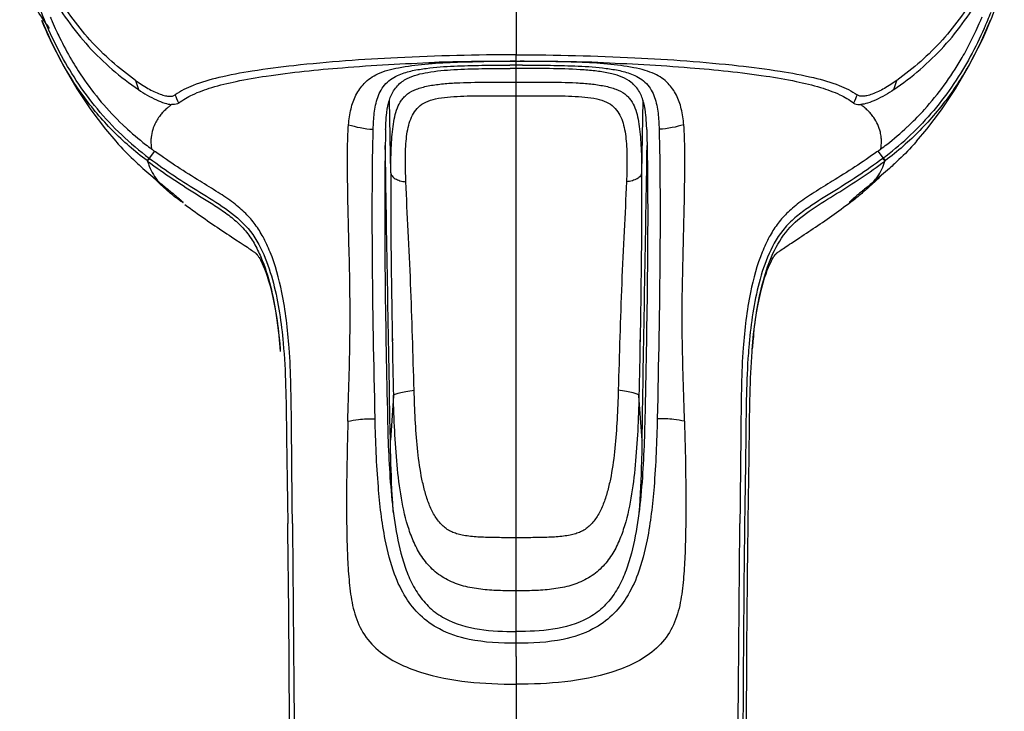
# Model space of a CAD drawing. Header units: millimetres. Extents: x 451 to 748, y 223 to 418.
# Tile 6 of 24: x 452 to 486, y 358 to 382. Entities that reach past the tile are written whole.
import ezdxf

# ---------------------------------------------------------------- set-up
doc = ezdxf.new("R2010")
doc.units = ezdxf.units.MM
doc.header["$LTSCALE"] = 32.67
doc.layers.add('20_ALL_FEATURES', color=7, linetype='CONTINUOUS')

msp = doc.modelspace()

# ---------------------------------------------------------------- linework, layer by layer
at = {"layer": '20_ALL_FEATURES', "color": 7}
for p, q in [((469.121, 382.188), (469.121, 380.601)), ((485.424, 381.803), (485.418, 381.788)), ((469.121, 362.175), (469.121, 380.601)), ((456.046, 379.717), (456.147, 379.404)), ((482.094, 379.404), (482.196, 379.717)), ((464.811, 376.546), (464.768, 379.046)), ((473.473, 379.045), (473.43, 376.546)), ((456.696, 377.288), (456.513, 377.049)), ((456.634, 377.333), (456.595, 377.362)), ((456.608, 377.352), (456.595, 377.362)), ((456.726, 377.266), (456.712, 377.276)), ((456.728, 377.268), (456.713, 377.278)), ((481.528, 377.278), (481.514, 377.268)), ((481.529, 377.276), (481.515, 377.266)), ((481.542, 377.286), (481.529, 377.276)), ((481.542, 377.286), (481.529, 377.276)), ((481.547, 377.285), (481.728, 377.049)), ((456.513, 377.049), (456.53, 377.037)), ((481.712, 377.037), (481.728, 377.049)), ((457.675, 375.529), (457.676, 375.527)), ((480.566, 375.529), (480.566, 375.527)), ((480.783, 375.673), (480.804, 375.69)), ((478.575, 374.13), (478.862, 374.319)), ((477.277, 370.983), (477.281, 371.024)), ((477.277, 370.983), (477.282, 371.024)), ((477.224, 370.408), (477.228, 370.465)), ((477.226, 370.436), (477.23, 370.49)), ((477.226, 370.436), (477.23, 370.49)), ((464.904, 368.883), (464.798, 367.351)), ((473.443, 367.351), (473.337, 368.883)), ((464.798, 367.351), (464.785, 368.104)), ((473.443, 367.351), (473.456, 368.104)), ((461.271, 364.761), (461.275, 364.486)), ((461.271, 364.761), (461.274, 364.486)), ((477.089, 364.451), (477.09, 364.484)), ((469.121, 360.848), (469.121, 362.175)), ((469.121, 360.38), (469.121, 360.848)), ((469.121, 359.915), (469.121, 360.38)), ((469.121, 359.915), (469.121, 319.218))]:
    msp.add_line(p, q, dxfattribs=at)
for points in [[(452.827, 381.779), (453.17, 381.002), (453.581, 380.193), (454.031, 379.425), (454.511, 378.708), (455.012, 378.049), (455.364, 377.63)], [(482.878, 377.63), (483.229, 378.049), (483.73, 378.708), (484.21, 379.425), (484.66, 380.193), (485.071, 381.002), (485.418, 381.788)], [(457.744, 375.456), (457.831, 375.39), (457.919, 375.326), (458.005, 375.262), (458.092, 375.2), (458.178, 375.138), (458.264, 375.077), (458.349, 375.017), (458.433, 374.957), (458.518, 374.899), (458.601, 374.841), (458.685, 374.784), (458.768, 374.727), (458.851, 374.671), (458.933, 374.615), (459.015, 374.56), (459.097, 374.506), (459.178, 374.452), (459.259, 374.398), (459.339, 374.346), (459.495, 374.243)], [(478.862, 374.319), (478.939, 374.37), (479.015, 374.42), (479.092, 374.471), (479.17, 374.523), (479.248, 374.575), (479.326, 374.627), (479.404, 374.68), (479.482, 374.733), (479.561, 374.787), (479.64, 374.841), (479.719, 374.896), (479.799, 374.951), (479.879, 375.007), (479.959, 375.064), (480.04, 375.121), (480.121, 375.179), (480.202, 375.238), (480.284, 375.298), (480.367, 375.359), (480.449, 375.42), (480.532, 375.482), (480.616, 375.545), (480.699, 375.609), (480.783, 375.673)], [(459.495, 374.243), (459.641, 374.147), (459.709, 374.102), (459.772, 374.06), (459.832, 374.02), (459.888, 373.983), (459.939, 373.948), (459.984, 373.917), (460.024, 373.889), (460.059, 373.865), (460.088, 373.844), (460.112, 373.827), (460.132, 373.812), (460.149, 373.799), (460.162, 373.789), (460.173, 373.781), (460.182, 373.774), (460.189, 373.768), (460.194, 373.763), (460.199, 373.759), (460.202, 373.757), (460.204, 373.755), (460.206, 373.753), (460.206, 373.752), (460.207, 373.752), (460.207, 373.751), (460.208, 373.751), (460.208, 373.751), (460.209, 373.749), (460.211, 373.748), (460.213, 373.745), (460.217, 373.741), (460.221, 373.735), (460.227, 373.727), (460.235, 373.716), (460.244, 373.703), (460.257, 373.684), (460.272, 373.661), (460.289, 373.632), (460.311, 373.595), (460.335, 373.549), (460.363, 373.495), (460.396, 373.426), (460.433, 373.342), (460.474, 373.243), (460.519, 373.125), (460.567, 372.987), (460.616, 372.829), (460.666, 372.655), (460.715, 372.463), (460.763, 372.254), (460.808, 372.033), (460.851, 371.802), (460.889, 371.559), (460.925, 371.308), (460.957, 371.049), (460.985, 370.784), (461.009, 370.512), (461.018, 370.408)], [(477.228, 370.465), (477.251, 370.732), (477.278, 370.994), (477.309, 371.249), (477.342, 371.497), (477.38, 371.737), (477.42, 371.967), (477.464, 372.188), (477.51, 372.397), (477.558, 372.59), (477.606, 372.768), (477.656, 372.929), (477.703, 373.072), (477.748, 373.195), (477.79, 373.301), (477.829, 373.39), (477.863, 373.464), (477.892, 373.523), (477.918, 373.573), (477.941, 373.613), (477.96, 373.645), (477.976, 373.672), (477.99, 373.692), (478, 373.708), (478.009, 373.721), (478.016, 373.73), (478.022, 373.737), (478.026, 373.742), (478.029, 373.746), (478.031, 373.748), (478.032, 373.75), (478.033, 373.751), (478.034, 373.751), (478.034, 373.752), (478.034, 373.752), (478.035, 373.752), (478.036, 373.753), (478.037, 373.755), (478.04, 373.757), (478.043, 373.76), (478.047, 373.763), (478.053, 373.768), (478.06, 373.774), (478.069, 373.781), (478.08, 373.79), (478.093, 373.8), (478.11, 373.812), (478.13, 373.827), (478.154, 373.845), (478.183, 373.865), (478.217, 373.889), (478.255, 373.916), (478.298, 373.945), (478.345, 373.977), (478.396, 374.012), (478.452, 374.049), (478.512, 374.088), (478.575, 374.13)], [(461.436, 364.488), (461.438, 364.304), (461.45, 363.004), (461.461, 361.621), (461.473, 360.247), (461.483, 358.942), (461.492, 357.691), (461.498, 356.793)], [(476.743, 356.793), (476.749, 357.691), (476.758, 358.942), (476.769, 360.247), (476.78, 361.621), (476.792, 363.004), (476.803, 364.304), (476.805, 364.488)]]:
    msp.add_lwpolyline(points, dxfattribs=at)
for centre, radius, start, end in [((465.252, 386.949), 13.144, 202.5933, 203.3203), ((472.999, 386.945), 13.133, 336.6993, 337.4544), ((470.678, 387.941), 15.882, 337.1988, 338.2814), ((465.033, 386.854), 12.905, 203.3172, 204.8442), ((473.297, 386.814), 12.808, 335.1932, 336.7078), ((471.621, 387.546), 14.86, 336.0135, 337.1918), ((468.418, 303.941), 76.301, 89.47234, 89.63849), ((469.282, 304.622), 75.754, 89.28404, 90.12229), ((469.823, 303.927), 76.315, 90.362, 90.52765), ((468.495, 312.868), 67.262, 89.46723, 89.64574), ((469.746, 312.912), 67.219, 90.35243, 90.53282), ((382.227, 346.856), 81.851, 23.07902, 23.29178), ((556.787, 346.524), 82.693, 156.70881, 156.91942), ((458.728, 376.949), 2.42, 127.1185, 129.2881), ((458.798, 376.858), 2.535, 126.6566, 127.1313), ((479.443, 376.858), 2.535, 52.8691, 53.3458), ((479.513, 376.949), 2.42, 50.7119, 52.8815), ((458.206, 377.482), 1.673, 141.7875, 144.8256), ((458.309, 377.399), 1.805, 136.91, 141.7633), ((458.401, 377.315), 1.93, 135.2604, 136.9409), ((479.84, 377.315), 1.93, 43.0591, 44.7396), ((479.932, 377.399), 1.805, 38.2367, 43.09), ((480.035, 377.482), 1.673, 35.1744, 38.2125), ((462.657, 385.579), 10.21, 226.3208, 226.9266), ((475.588, 385.574), 10.204, 313.0753, 313.7259), ((463.036, 385.716), 10.847, 226.494, 233.0294), ((462.815, 385.754), 10.445, 226.9488, 232.0513), ((475.225, 385.693), 10.816, 307.632, 313.4915), ((475.429, 385.751), 10.441, 307.9473, 313.0526), ((463.016, 386.006), 10.768, 232.0329, 233.394), ((458.005, 377.62), 1.432, 174.2239, 179.3084), ((475.221, 386.012), 10.775, 306.6059, 307.9662), ((480.091, 377.627), 1.577, 351.12, 354.2128), ((480.168, 377.62), 1.499, 354.1921, 0.6676), ((480.236, 377.62), 1.432, 0.6916, 5.7761), ((458.188, 377.633), 1.616, 188.8731, 189.666), ((466.436, 390.611), 16.504, 233.562, 233.8976), ((471.763, 390.668), 16.575, 306.1591, 306.3818), ((471.833, 390.573), 16.457, 306.3809, 306.6052), ((480.054, 377.633), 1.616, 350.334, 351.1267), ((461.589, 383.778), 8.542, 232.9254, 233.072), ((475.044, 385.921), 11.108, 306.9991, 307.6554), ((476.646, 383.786), 8.553, 306.9281, 307.0746), ((462.323, 381.995), 7.977, 231.3444, 232.2263), ((475.918, 381.995), 7.977, 307.7737, 308.6556), ((469.121, 370.769), 4.254, 178.9652, 180), ((469.121, 370.769), 4.254, 358.9652, 0.4447), ((495.394, 369.032), 18.222, 174.3932, 174.8275), ((494.49, 369.121), 17.314, 173.8247, 174.3944), ((497.87, 368.824), 20.83, 175.269, 176.3288), ((496.615, 368.923), 19.448, 175.0117, 175.38), ((496.005, 368.976), 18.836, 174.8262, 175.0107), ((-334.174, 354.493), 795.512, 0.182003, 0.719788), ((1313.082, 354.184), 836.179, 179.294111, 179.821292)]:
    msp.add_arc(centre, radius, start, end, dxfattribs=at)
for points, knots in [([(453.094, 381.506), (452.988, 381.649), (452.598, 382.209), (452.272, 382.812), (452.066, 383.272)], [0, 0, 0, 0, 0.260917, 1, 1, 1, 1]), ([(452.955, 381.708), (452.882, 381.879), (452.657, 382.434), (452.46, 383), (452.34, 383.395)], [0, 0, 0, 0, 0.310234, 1, 1, 1, 1]), ([(485.889, 383.069), (485.859, 382.979), (485.716, 382.553), (485.559, 382.132), (485.424, 381.803)], [0, 0, 0, 0, 0.210039, 1, 1, 1, 1]), ([(453.111, 382.738), (453.475, 382.074), (454.36, 380.825), (455.522, 379.831), (456.147, 379.404)], [0, 0, 0, 0, 0.499968, 1, 1, 1, 1]), ([(456.046, 379.717), (455.477, 380.124), (454.419, 381.057), (453.603, 382.21), (453.263, 382.82)], [0, 0, 0, 0, 0.500022, 1, 1, 1, 1]), ([(482.094, 379.404), (482.719, 379.831), (483.881, 380.825), (484.766, 382.074), (485.131, 382.738)], [0, 0, 0, 0, 0.500032, 1, 1, 1, 1]), ([(484.978, 382.82), (484.638, 382.21), (483.822, 381.057), (482.764, 380.124), (482.196, 379.717)], [0, 0, 0, 0, 0.499978, 1, 1, 1, 1]), ([(456.439, 376.962), (456.021, 377.279), (455.228, 377.971), (453.914, 379.524), (453.202, 380.869), (452.829, 381.775)], [0, 0, 0, 0, 0.258914, 0.516655, 1, 1, 1, 1]), ([(455.569, 377.848), (454.979, 378.408), (453.972, 379.624), (453.249, 381.019), (452.955, 381.708)], [0, 0, 0, 0, 0.520293, 1, 1, 1, 1]), ([(485.418, 381.788), (485.239, 381.353), (484.825, 380.459), (484.028, 379.173), (483.016, 377.974), (482.222, 377.28), (481.802, 376.962)], [0, 0, 0, 0, 0.231386, 0.483638, 0.741226, 1, 1, 1, 1]), ([(453.322, 381.432), (453.359, 381.351), (453.522, 381.009), (453.701, 380.674), (453.848, 380.423)], [0, 0, 0, 0, 0.23434, 1, 1, 1, 1]), ([(485.198, 381.505), (484.905, 380.848), (484.196, 379.528), (483.228, 378.376), (482.67, 377.845)], [0, 0, 0, 0, 0.483236, 1, 1, 1, 1]), ([(484.406, 380.447), (484.456, 380.532), (484.64, 380.857), (484.808, 381.191), (484.923, 381.441)], [0, 0, 0, 0, 0.263418, 1, 1, 1, 1]), ([(469.121, 380.601), (467.76, 380.601), (465.211, 380.537), (462.187, 380.323), (460.142, 380.065), (458.982, 379.851), (458.085, 379.597), (457.596, 379.357), (457.408, 379.221)], [0, 0, 0, 0, 0.343644, 0.643772, 0.765032, 0.864024, 0.9414, 1, 1, 1, 1]), ([(469.121, 380.601), (470.481, 380.601), (473.031, 380.537), (476.054, 380.323), (478.099, 380.065), (479.259, 379.851), (480.156, 379.597), (480.645, 379.357), (480.833, 379.221)], [0, 0, 0, 0, 0.343644, 0.643772, 0.765032, 0.864024, 0.9414, 1, 1, 1, 1]), ([(453.848, 380.423), (453.966, 380.223), (454.471, 379.421), (455.088, 378.689), (455.606, 378.195)], [0, 0, 0, 0, 0.244611, 1, 1, 1, 1]), ([(457.527, 378.942), (457.674, 379.056), (458.042, 379.265), (458.711, 379.505), (459.561, 379.709), (461.055, 379.964), (463.328, 380.194), (465.258, 380.301), (466.314, 380.338)], [0, 0, 0, 0, 0.062084, 0.140119, 0.236952, 0.353995, 0.646752, 1, 1, 1, 1]), ([(463.362, 378.198), (463.379, 378.381), (463.427, 378.731), (463.595, 379.223), (463.896, 379.657), (464.406, 380.004), (465.133, 380.182), (466.01, 380.299), (466.99, 380.352), (467.668, 380.366), (468.012, 380.37)], [0, 0, 0, 0, 0.095182, 0.181773, 0.266787, 0.363672, 0.492827, 0.64954, 0.821783, 1, 1, 1, 1]), ([(465.104, 379.916), (465.251, 379.978), (465.56, 380.064), (466.19, 380.165), (466.986, 380.221), (467.942, 380.242), (468.58, 380.242), (468.899, 380.24)], [0, 0, 0, 0, 0.124884, 0.249888, 0.499893, 0.749943, 1, 1, 1, 1]), ([(466.314, 380.338), (466.545, 380.346), (467.48, 380.375), (468.416, 380.387), (469.121, 380.387)], [0, 0, 0, 0, 0.247035, 1, 1, 1, 1]), ([(468.012, 380.37), (467.87, 380.369), (467.303, 380.361), (466.737, 380.35), (466.314, 380.338)], [0, 0, 0, 0, 0.252117, 1, 1, 1, 1]), ([(469.121, 380.376), (469.029, 380.376), (468.659, 380.376), (468.29, 380.374), (468.012, 380.37)], [0, 0, 0, 0, 0.248115, 1, 1, 1, 1]), ([(469.121, 380.387), (469.356, 380.387), (470.292, 380.382), (471.228, 380.362), (471.927, 380.338)], [0, 0, 0, 0, 0.252052, 1, 1, 1, 1]), ([(469.341, 380.24), (469.66, 380.242), (470.298, 380.242), (471.255, 380.221), (472.051, 380.165), (472.681, 380.064), (472.99, 379.978), (473.137, 379.916)], [0, 0, 0, 0, 0.250057, 0.500107, 0.750112, 0.875116, 1, 1, 1, 1]), ([(474.879, 378.198), (474.862, 378.381), (474.814, 378.731), (474.646, 379.224), (474.345, 379.657), (473.949, 379.928), (473.536, 380.075), (472.996, 380.198), (472.231, 380.299), (471.251, 380.352), (470.573, 380.366), (470.229, 380.37)], [0, 0, 0, 0, 0.095163, 0.181717, 0.266739, 0.363568, 0.423721, 0.492937, 0.649625, 0.821825, 1, 1, 1, 1]), ([(471.927, 380.338), (471.787, 380.342), (471.221, 380.356), (470.655, 380.366), (470.229, 380.37)], [0, 0, 0, 0, 0.247553, 1, 1, 1, 1]), ([(471.927, 380.338), (472.983, 380.301), (474.913, 380.194), (477.186, 379.964), (478.68, 379.71), (479.53, 379.504), (480.199, 379.266), (480.568, 379.056), (480.714, 378.942)], [0, 0, 0, 0, 0.353203, 0.645984, 0.763032, 0.859862, 0.937902, 1, 1, 1, 1]), ([(482.641, 378.201), (482.816, 378.368), (483.482, 379.052), (484.048, 379.832), (484.406, 380.447)], [0, 0, 0, 0, 0.253988, 1, 1, 1, 1]), ([(464.211, 378.045), (464.216, 378.229), (464.23, 378.506), (464.287, 378.871), (464.357, 379.14), (464.469, 379.395), (464.694, 379.691), (464.935, 379.844), (465.104, 379.916)], [0, 0, 0, 0, 0.250391, 0.375606, 0.500848, 0.625974, 0.751071, 1, 1, 1, 1]), ([(465.373, 379.783), (465.592, 379.897), (466.136, 380.028), (466.999, 380.102), (467.945, 380.13), (468.588, 380.131), (468.911, 380.129)], [0, 0, 0, 0, 0.206801, 0.460516, 0.728813, 1, 1, 1, 1]), ([(473.07, 379.654), (472.88, 379.802), (472.495, 379.944), (471.942, 380.036), (471.27, 380.101), (470.396, 380.129), (469.688, 380.131), (469.332, 380.129)], [0, 0, 0, 0, 0.189543, 0.311173, 0.443196, 0.719523, 1, 1, 1, 1]), ([(473.137, 379.916), (473.306, 379.844), (473.547, 379.691), (473.772, 379.395), (473.884, 379.14), (473.954, 378.871), (474.011, 378.506), (474.025, 378.229), (474.031, 378.045)], [0, 0, 0, 0, 0.248929, 0.374026, 0.499152, 0.624394, 0.749609, 1, 1, 1, 1]), ([(456.046, 379.717), (456.183, 379.619), (456.455, 379.442), (456.802, 379.271), (457.06, 379.194), (457.233, 379.168), (457.356, 379.184), (457.408, 379.221)], [0, 0, 0, 0, 0.337902, 0.646587, 0.772531, 0.871868, 1, 1, 1, 1]), ([(464.636, 378.029), (464.64, 378.19), (464.656, 378.496), (464.723, 378.933), (464.863, 379.335), (465.046, 379.554), (465.157, 379.643)], [0, 0, 0, 0, 0.276948, 0.52501, 0.756823, 1, 1, 1, 1]), ([(464.811, 376.546), (464.813, 376.827), (464.818, 377.238), (464.848, 377.768), (464.885, 378.129), (464.941, 378.464), (465.03, 378.77), (465.146, 379), (465.273, 379.156), (465.436, 379.3), (465.647, 379.407), (465.888, 379.483), (466.175, 379.551), (466.566, 379.605), (467.23, 379.652), (468.086, 379.662), (468.774, 379.66), (469.121, 379.659)], [0, 0, 0, 0, 0.126958, 0.185268, 0.239925, 0.290885, 0.338363, 0.383312, 0.405751, 0.429005, 0.480927, 0.510867, 0.54329, 0.613881, 0.688912, 0.84369, 1, 1, 1, 1]), ([(465.157, 379.643), (465.173, 379.656), (465.241, 379.708), (465.315, 379.753), (465.373, 379.783)], [0, 0, 0, 0, 0.236712, 1, 1, 1, 1]), ([(469.121, 379.659), (469.467, 379.66), (470.155, 379.663), (471.01, 379.652), (471.674, 379.606), (472.066, 379.55), (472.353, 379.483), (472.594, 379.406), (472.806, 379.3), (472.968, 379.156), (473.095, 378.999), (473.211, 378.77), (473.3, 378.464), (473.356, 378.129), (473.393, 377.768), (473.423, 377.237), (473.429, 376.827), (473.43, 376.546)], [0, 0, 0, 0, 0.156248, 0.310961, 0.386023, 0.456685, 0.489171, 0.519107, 0.571064, 0.594322, 0.616751, 0.661713, 0.709181, 0.760123, 0.814756, 0.873057, 1, 1, 1, 1]), ([(473.605, 378.029), (473.601, 378.191), (473.585, 378.5), (473.517, 378.941), (473.372, 379.346), (473.184, 379.566), (473.07, 379.654)], [0, 0, 0, 0, 0.27663, 0.524213, 0.755746, 1, 1, 1, 1]), ([(482.196, 379.717), (482.058, 379.619), (481.787, 379.442), (481.439, 379.271), (481.181, 379.194), (481.008, 379.168), (480.885, 379.184), (480.833, 379.221)], [0, 0, 0, 0, 0.337901, 0.646587, 0.772531, 0.871868, 1, 1, 1, 1]), ([(456.147, 379.404), (456.342, 379.271), (456.634, 379.095), (457.024, 378.939), (457.204, 378.898), (457.284, 378.892)], [0, 0, 0, 0, 0.562637, 0.808604, 1, 1, 1, 1]), ([(465.332, 376.238), (465.321, 376.496), (465.309, 376.989), (465.329, 377.589), (465.389, 378.027), (465.463, 378.321), (465.578, 378.589), (465.758, 378.822), (466.024, 378.995), (466.368, 379.098), (466.77, 379.153), (467.213, 379.181), (467.678, 379.192), (468.316, 379.196), (468.798, 379.194), (469.121, 379.194)], [0, 0, 0, 0, 0.127095, 0.242196, 0.294856, 0.344285, 0.391156, 0.437328, 0.486864, 0.544895, 0.612457, 0.686146, 0.76295, 0.841302, 1, 1, 1, 1]), ([(469.121, 379.194), (469.443, 379.194), (469.925, 379.196), (470.563, 379.193), (471.028, 379.181), (471.471, 379.153), (471.873, 379.098), (472.217, 378.995), (472.483, 378.822), (472.663, 378.589), (472.778, 378.321), (472.852, 378.027), (472.912, 377.589), (472.933, 376.989), (472.92, 376.496), (472.91, 376.238)], [0, 0, 0, 0, 0.158698, 0.237107, 0.313854, 0.387543, 0.455105, 0.513137, 0.562673, 0.608845, 0.655716, 0.705144, 0.757804, 0.872905, 1, 1, 1, 1]), ([(482.094, 379.404), (481.899, 379.271), (481.607, 379.095), (481.217, 378.939), (481.037, 378.898), (480.957, 378.892)], [0, 0, 0, 0, 0.562637, 0.808605, 1, 1, 1, 1]), ([(457.196, 378.822), (457.181, 378.81), (457.124, 378.762), (457.07, 378.712), (457.031, 378.673)], [0, 0, 0, 0, 0.257993, 1, 1, 1, 1]), ([(457.527, 378.942), (457.515, 378.932), (457.441, 378.889), (457.352, 378.887), (457.284, 378.892)], [0, 0, 0, 0, 0.193462, 1, 1, 1, 1]), ([(480.714, 378.942), (480.727, 378.932), (480.8, 378.889), (480.889, 378.887), (480.957, 378.892)], [0, 0, 0, 0, 0.1935, 1, 1, 1, 1]), ([(481.21, 378.673), (481.197, 378.686), (481.145, 378.738), (481.089, 378.787), (481.045, 378.822)], [0, 0, 0, 0, 0.242359, 1, 1, 1, 1]), ([(456.839, 378.445), (456.802, 378.392), (456.673, 378.184), (456.599, 377.943), (456.581, 377.764)], [0, 0, 0, 0, 0.265311, 1, 1, 1, 1]), ([(463.338, 368.006), (463.363, 368.971), (463.419, 370.416), (463.417, 372.329), (463.387, 373.718), (463.352, 375.026), (463.33, 376.215), (463.323, 377.258), (463.335, 377.903), (463.362, 378.198)], [0, 0, 0, 0, 0.284077, 0.425371, 0.563082, 0.692837, 0.810323, 0.912951, 1, 1, 1, 1]), ([(463.362, 378.198), (463.493, 378.158), (463.773, 378.086), (464.06, 378.046), (464.211, 378.045)], [0, 0, 0, 0, 0.477722, 1, 1, 1, 1]), ([(474.879, 378.198), (474.748, 378.158), (474.468, 378.086), (474.181, 378.046), (474.031, 378.045)], [0, 0, 0, 0, 0.47772, 1, 1, 1, 1]), ([(474.903, 368.006), (474.889, 368.489), (474.86, 369.454), (474.822, 370.899), (474.822, 372.331), (474.856, 373.719), (474.888, 375.026), (474.911, 376.215), (474.919, 377.258), (474.902, 377.903), (474.879, 378.198)], [0, 0, 0, 0, 0.142105, 0.284228, 0.425471, 0.563205, 0.692872, 0.810369, 0.912902, 1, 1, 1, 1]), ([(481.66, 377.764), (481.655, 377.823), (481.615, 378.064), (481.509, 378.293), (481.402, 378.445)], [0, 0, 0, 0, 0.240878, 1, 1, 1, 1]), ([(464.275, 368.088), (464.234, 369.984), (464.181, 372.65), (464.175, 375.969), (464.192, 377.392), (464.211, 378.045)], [0, 0, 0, 0, 0.571456, 0.803215, 1, 1, 1, 1]), ([(464.636, 378.029), (464.633, 377.943), (464.624, 377.569), (464.617, 377.196), (464.614, 376.908)], [0, 0, 0, 0, 0.22954, 1, 1, 1, 1]), ([(473.605, 378.029), (473.608, 377.944), (473.617, 377.574), (473.624, 377.203), (473.627, 376.918)], [0, 0, 0, 0, 0.229686, 1, 1, 1, 1]), ([(474.031, 378.045), (474.049, 377.392), (474.066, 375.969), (474.06, 372.65), (474.007, 369.984), (473.966, 368.088)], [0, 0, 0, 0, 0.196785, 0.428544, 1, 1, 1, 1]), ([(455.364, 377.63), (455.421, 377.564), (455.663, 377.296), (455.92, 377.043), (456.121, 376.858)], [0, 0, 0, 0, 0.242796, 1, 1, 1, 1]), ([(482.878, 377.63), (482.82, 377.564), (482.578, 377.296), (482.321, 377.043), (482.121, 376.858)], [0, 0, 0, 0, 0.242796, 1, 1, 1, 1]), ([(461.434, 364.488), (461.423, 365.649), (461.402, 367.661), (461.379, 370.318), (461.142, 372.284), (460.798, 373.561), (460.446, 374.325), (460.168, 374.772), (459.826, 375.167), (459.392, 375.532), (458.858, 375.89), (457.945, 376.446), (457.223, 376.907), (456.728, 377.268)], [0, 0, 0, 0, 0.236122, 0.409471, 0.540101, 0.637994, 0.676793, 0.710872, 0.744798, 0.78255, 0.825843, 0.87543, 1, 1, 1, 1]), ([(481.514, 377.268), (481.019, 376.908), (480.296, 376.446), (479.383, 375.89), (478.849, 375.532), (478.415, 375.167), (478.073, 374.772), (477.795, 374.325), (477.443, 373.561), (477.099, 372.284), (476.862, 370.318), (476.839, 367.661), (476.818, 365.649), (476.807, 364.488)], [0, 0, 0, 0, 0.124571, 0.174159, 0.217452, 0.255206, 0.289132, 0.323212, 0.362012, 0.459904, 0.590533, 0.76388, 1, 1, 1, 1]), ([(456.121, 376.858), (456.18, 376.803), (456.415, 376.589), (456.658, 376.384), (456.841, 376.235)], [0, 0, 0, 0, 0.255351, 1, 1, 1, 1]), ([(456.513, 377.049), (456.497, 377.029), (456.472, 377.001), (456.45, 376.969), (456.439, 376.962)], [0, 0, 0, 0, 0.663064, 1, 1, 1, 1]), ([(456.53, 377.037), (456.514, 377.016), (456.489, 376.988), (456.467, 376.956), (456.456, 376.949)], [0, 0, 0, 0, 0.671873, 1, 1, 1, 1]), ([(456.457, 376.949), (456.744, 376.732), (457.332, 376.318), (458.092, 375.841), (458.7, 375.465), (459.142, 375.171), (459.556, 374.844), (459.912, 374.457), (460.19, 374.012), (460.482, 373.371), (460.83, 372.177), (460.963, 371.116), (461.017, 370.408)], [0, 0, 0, 0, 0.126779, 0.253312, 0.316286, 0.378788, 0.440601, 0.501746, 0.563111, 0.624947, 0.749483, 1, 1, 1, 1]), ([(456.457, 376.949), (456.474, 376.887), (456.56, 376.63), (456.708, 376.394), (456.841, 376.234)], [0, 0, 0, 0, 0.233651, 1, 1, 1, 1]), ([(456.53, 377.037), (457.084, 376.62), (457.959, 376.052), (459.145, 375.336), (459.961, 374.667), (460.481, 373.745), (460.906, 372.422), (461.054, 371.385), (461.117, 370.694)], [0, 0, 0, 0, 0.249998, 0.375041, 0.500061, 0.625005, 0.750026, 1, 1, 1, 1]), ([(464.614, 376.908), (464.596, 375.519), (464.609, 372.584), (464.667, 369.649), (464.701, 368.102)], [0, 0, 0, 0, 0.473103, 1, 1, 1, 1]), ([(473.627, 376.918), (473.645, 375.528), (473.632, 372.589), (473.574, 369.651), (473.541, 368.102)], [0, 0, 0, 0, 0.472955, 1, 1, 1, 1]), ([(481.712, 377.037), (481.147, 376.612), (480.255, 376.037), (479.197, 375.394), (478.637, 374.961), (478.146, 374.447), (477.723, 373.657), (477.31, 372.303), (477.169, 371.246), (477.111, 370.542)], [0, 0, 0, 0, 0.249922, 0.37496, 0.437655, 0.500117, 0.625086, 0.750081, 1, 1, 1, 1]), ([(477.281, 371.024), (477.317, 371.352), (477.409, 372.005), (477.627, 372.967), (477.959, 373.889), (478.498, 374.72), (479.288, 375.314), (480.131, 375.827), (480.973, 376.363), (481.518, 376.748), (481.784, 376.949)], [0, 0, 0, 0, 0.125462, 0.250486, 0.37466, 0.49707, 0.620585, 0.746458, 0.87313, 1, 1, 1, 1]), ([(481.4, 376.234), (481.447, 376.291), (481.611, 376.507), (481.732, 376.758), (481.784, 376.949)], [0, 0, 0, 0, 0.271347, 1, 1, 1, 1]), ([(482.121, 376.858), (482.061, 376.803), (481.826, 376.589), (481.583, 376.384), (481.4, 376.235)], [0, 0, 0, 0, 0.255358, 1, 1, 1, 1]), ([(481.712, 377.037), (481.727, 377.016), (481.752, 376.988), (481.775, 376.956), (481.785, 376.949)], [0, 0, 0, 0, 0.681553, 1, 1, 1, 1]), ([(481.728, 377.049), (481.744, 377.029), (481.769, 377.001), (481.791, 376.969), (481.802, 376.962)], [0, 0, 0, 0, 0.672015, 1, 1, 1, 1]), ([(464.811, 376.546), (464.807, 375.304), (464.828, 372.749), (464.874, 370.195), (464.904, 368.883)], [0, 0, 0, 0, 0.486239, 1, 1, 1, 1]), ([(464.811, 376.546), (464.814, 376.507), (464.852, 376.422), (464.971, 376.329), (465.136, 376.265), (465.263, 376.244), (465.331, 376.238)], [0, 0, 0, 0, 0.183236, 0.405733, 0.681045, 1, 1, 1, 1]), ([(473.43, 376.546), (473.427, 376.507), (473.389, 376.422), (473.271, 376.329), (473.105, 376.265), (472.978, 376.244), (472.91, 376.238)], [0, 0, 0, 0, 0.183235, 0.405732, 0.681045, 1, 1, 1, 1]), ([(473.43, 376.546), (473.434, 375.304), (473.413, 372.749), (473.367, 370.195), (473.337, 368.883)], [0, 0, 0, 0, 0.486241, 1, 1, 1, 1]), ([(457.101, 375.966), (457.06, 376.001), (456.887, 376.154), (456.72, 376.313), (456.595, 376.437)], [0, 0, 0, 0, 0.236787, 1, 1, 1, 1]), ([(456.841, 376.235), (456.944, 376.15), (457.094, 376.028), (457.285, 375.871), (457.408, 375.77), (457.511, 375.683), (457.592, 375.614), (457.642, 375.564), (457.67, 375.539), (457.675, 375.529)], [0, 0, 0, 0, 0.366563, 0.530832, 0.677645, 0.802682, 0.901177, 0.968289, 1, 1, 1, 1]), ([(465.614, 369.072), (465.596, 369.682), (465.561, 370.905), (465.499, 372.728), (465.417, 374.507), (465.354, 375.673), (465.331, 376.238)], [0, 0, 0, 0, 0.255378, 0.511485, 0.763275, 1, 1, 1, 1]), ([(472.91, 376.238), (472.887, 375.673), (472.824, 374.507), (472.741, 372.728), (472.681, 370.904), (472.645, 369.682), (472.627, 369.072)], [0, 0, 0, 0, 0.236725, 0.488515, 0.744722, 1, 1, 1, 1]), ([(481.4, 376.235), (481.297, 376.15), (481.147, 376.028), (480.956, 375.871), (480.833, 375.77), (480.73, 375.683), (480.649, 375.614), (480.599, 375.564), (480.571, 375.539), (480.566, 375.529)], [0, 0, 0, 0, 0.366559, 0.530826, 0.677639, 0.802676, 0.901172, 0.968286, 1, 1, 1, 1]), ([(481.647, 376.438), (481.604, 376.395), (481.439, 376.234), (481.269, 376.078), (481.14, 375.966)], [0, 0, 0, 0, 0.260872, 1, 1, 1, 1]), ([(457.34, 375.766), (457.321, 375.781), (457.241, 375.846), (457.161, 375.913), (457.101, 375.966)], [0, 0, 0, 0, 0.232265, 1, 1, 1, 1]), ([(481.14, 375.966), (481.12, 375.948), (481.041, 375.88), (480.961, 375.813), (480.901, 375.766)], [0, 0, 0, 0, 0.266215, 1, 1, 1, 1]), ([(457.676, 375.527), (457.676, 375.521), (457.637, 375.543), (457.608, 375.562), (457.524, 375.622), (457.47, 375.664), (457.437, 375.69)], [0, 0, 0, 0, 0.056701, 0.248775, 0.568829, 1, 1, 1, 1]), ([(480.566, 375.527), (480.565, 375.521), (480.604, 375.543), (480.633, 375.562), (480.717, 375.622), (480.771, 375.664), (480.804, 375.69)], [0, 0, 0, 0, 0.056701, 0.248775, 0.568829, 1, 1, 1, 1]), ([(461.117, 370.694), (461.207, 369.709), (461.225, 367.727), (461.258, 365.75), (461.271, 364.761)], [0, 0, 0, 0, 0.499947, 1, 1, 1, 1]), ([(477.09, 364.484), (477.102, 365.473), (477.138, 367.447), (477.148, 369.424), (477.224, 370.408)], [0, 0, 0, 0, 0.500523, 1, 1, 1, 1]), ([(477.083, 370.158), (477.022, 369.214), (477.013, 367.322), (476.979, 365.431), (476.966, 364.486)], [0, 0, 0, 0, 0.49998, 1, 1, 1, 1]), ([(464.904, 368.883), (464.906, 368.893), (464.925, 368.913), (464.992, 368.95), (465.131, 368.992), (465.349, 369.037), (465.52, 369.061), (465.614, 369.072)], [0, 0, 0, 0, 0.03994, 0.103354, 0.31048, 0.616446, 1, 1, 1, 1]), ([(469.121, 364.003), (468.929, 364.002), (468.554, 364.002), (468.011, 364.012), (467.584, 364.039), (467.277, 364.086), (467.08, 364.133), (466.906, 364.198), (466.695, 364.315), (466.463, 364.532), (466.247, 364.869), (466.081, 365.26), (465.954, 365.685), (465.823, 366.292), (465.719, 367.088), (465.649, 368.07), (465.625, 368.736), (465.614, 369.072)], [0, 0, 0, 0, 0.076876, 0.150816, 0.218694, 0.248677, 0.275554, 0.299708, 0.323043, 0.372208, 0.425801, 0.482787, 0.542398, 0.60409, 0.732132, 0.864614, 1, 1, 1, 1]), ([(472.627, 369.072), (472.617, 368.736), (472.592, 368.07), (472.522, 367.088), (472.418, 366.292), (472.287, 365.685), (472.16, 365.26), (471.994, 364.869), (471.778, 364.532), (471.546, 364.315), (471.335, 364.198), (471.161, 364.133), (470.964, 364.086), (470.658, 364.039), (470.231, 364.012), (469.687, 364.002), (469.312, 364.002), (469.121, 364.003)], [0, 0, 0, 0, 0.135386, 0.267868, 0.39591, 0.457602, 0.517213, 0.574199, 0.627792, 0.676957, 0.700292, 0.724446, 0.751323, 0.781306, 0.849184, 0.923124, 1, 1, 1, 1]), ([(473.337, 368.883), (473.334, 368.893), (473.316, 368.913), (473.249, 368.95), (473.11, 368.992), (472.892, 369.037), (472.721, 369.061), (472.627, 369.072)], [0, 0, 0, 0, 0.040166, 0.103614, 0.310147, 0.616606, 1, 1, 1, 1]), ([(469.121, 362.175), (468.916, 362.174), (468.51, 362.179), (467.904, 362.22), (467.313, 362.324), (466.756, 362.528), (466.276, 362.857), (465.903, 363.283), (465.629, 363.765), (465.363, 364.454), (465.158, 365.372), (465.019, 366.512), (464.94, 367.687), (464.913, 368.482), (464.904, 368.883)], [0, 0, 0, 0, 0.065928, 0.131346, 0.195883, 0.259328, 0.321382, 0.381677, 0.440693, 0.499625, 0.619559, 0.743321, 0.870388, 1, 1, 1, 1]), ([(473.337, 368.883), (473.328, 368.482), (473.301, 367.687), (473.222, 366.512), (473.083, 365.372), (472.878, 364.454), (472.613, 363.765), (472.338, 363.283), (471.965, 362.857), (471.485, 362.528), (470.929, 362.324), (470.337, 362.22), (469.731, 362.179), (469.325, 362.174), (469.121, 362.175)], [0, 0, 0, 0, 0.129611, 0.256675, 0.380436, 0.500371, 0.559291, 0.618319, 0.67861, 0.740665, 0.80411, 0.868648, 0.93407, 1, 1, 1, 1]), ([(463.338, 368.006), (463.324, 367.451), (463.298, 366.346), (463.288, 364.968), (463.305, 363.874), (463.335, 363.064), (463.399, 362.263), (463.522, 361.473), (463.817, 360.718), (464.36, 360.103), (465.057, 359.665), (466.086, 359.264), (467.456, 359.005), (468.565, 358.971), (469.121, 358.963)], [0, 0, 0, 0, 0.126892, 0.252917, 0.315365, 0.377212, 0.438404, 0.499199, 0.559781, 0.621039, 0.683488, 0.746401, 0.872768, 1, 1, 1, 1]), ([(463.338, 368.006), (463.458, 368.029), (463.767, 368.089), (464.084, 368.096), (464.275, 368.088)], [0, 0, 0, 0, 0.390229, 1, 1, 1, 1]), ([(469.121, 360.38), (468.579, 360.372), (467.671, 360.414), (466.54, 360.78), (465.807, 361.303), (465.285, 361.956), (464.875, 362.839), (464.551, 364.124), (464.348, 365.917), (464.292, 367.308), (464.275, 368.088)], [0, 0, 0, 0, 0.153312, 0.25531, 0.332067, 0.404897, 0.489787, 0.605842, 0.778808, 1, 1, 1, 1]), ([(464.701, 368.102), (464.71, 367.684), (464.734, 366.849), (464.812, 365.603), (464.958, 364.373), (465.168, 363.364), (465.448, 362.594), (465.739, 362.051), (466.14, 361.575), (466.825, 361.091), (467.857, 360.802), (468.698, 360.775), (469.121, 360.781)], [0, 0, 0, 0, 0.126216, 0.251633, 0.376112, 0.499584, 0.56109, 0.622587, 0.684361, 0.746751, 0.87275, 1, 1, 1, 1]), ([(473.541, 368.102), (473.532, 367.684), (473.507, 366.849), (473.429, 365.603), (473.283, 364.373), (473.074, 363.364), (472.793, 362.594), (472.502, 362.051), (472.101, 361.575), (471.417, 361.091), (470.384, 360.802), (469.543, 360.775), (469.121, 360.781)], [0, 0, 0, 0, 0.126216, 0.251632, 0.376111, 0.499583, 0.561088, 0.622584, 0.684358, 0.746749, 0.872749, 1, 1, 1, 1]), ([(473.966, 368.088), (473.949, 367.308), (473.894, 365.917), (473.691, 364.124), (473.366, 362.839), (472.956, 361.956), (472.434, 361.303), (471.701, 360.78), (470.57, 360.414), (469.662, 360.372), (469.121, 360.38)], [0, 0, 0, 0, 0.221192, 0.394158, 0.510213, 0.595103, 0.667933, 0.74469, 0.846688, 1, 1, 1, 1]), ([(474.903, 368.006), (474.918, 367.451), (474.943, 366.346), (474.953, 364.968), (474.937, 363.874), (474.906, 363.064), (474.843, 362.263), (474.718, 361.473), (474.424, 360.718), (473.881, 360.102), (473.184, 359.665), (472.155, 359.264), (470.786, 359.01), (469.677, 358.963), (469.121, 358.963)], [0, 0, 0, 0, 0.126898, 0.252931, 0.315379, 0.377235, 0.438409, 0.499254, 0.559773, 0.621049, 0.68349, 0.746387, 0.872753, 1, 1, 1, 1]), ([(474.903, 368.006), (474.783, 368.029), (474.474, 368.089), (474.157, 368.096), (473.966, 368.088)], [0, 0, 0, 0, 0.390226, 1, 1, 1, 1]), ([(464.801, 367.22), (464.801, 367.231), (464.799, 367.258), (464.8, 367.302), (464.799, 367.335), (464.798, 367.351)], [0, 0, 0, 0, 0.250015, 0.625002, 1, 1, 1, 1]), ([(473.443, 367.351), (473.442, 367.34), (473.441, 367.313), (473.442, 367.269), (473.441, 367.236), (473.44, 367.22)], [0, 0, 0, 0, 0.250017, 0.625005, 1, 1, 1, 1]), ([(464.905, 364.861), (464.889, 365.057), (464.837, 365.842), (464.813, 366.629), (464.801, 367.22)], [0, 0, 0, 0, 0.249767, 1, 1, 1, 1]), ([(473.44, 367.22), (473.436, 367.023), (473.418, 366.235), (473.382, 365.448), (473.336, 364.859)], [0, 0, 0, 0, 0.250223, 1, 1, 1, 1]), ([(476.905, 326.926), (476.913, 330.053), (476.931, 336.308), (476.969, 345.689), (477.021, 353.507), (477.038, 359.761), (477.069, 362.888), (477.089, 364.451)], [0, 0, 0, 0, 0.250018, 0.500024, 0.750028, 0.875022, 1, 1, 1, 1])]:
    msp.add_open_spline(points, degree=3, knots=knots, dxfattribs=at)
for points in [[(456.573, 377.637), (456.572, 377.553), (456.579, 377.467), (456.592, 377.384)], [(464.785, 368.104), (464.728, 371.229), (464.674, 374.354), (464.623, 377.479)], [(473.456, 368.104), (473.513, 371.229), (473.567, 374.354), (473.618, 377.479)]]:
    msp.add_open_spline(points, degree=3, dxfattribs=at)

doc.saveas('drawing.dxf')
